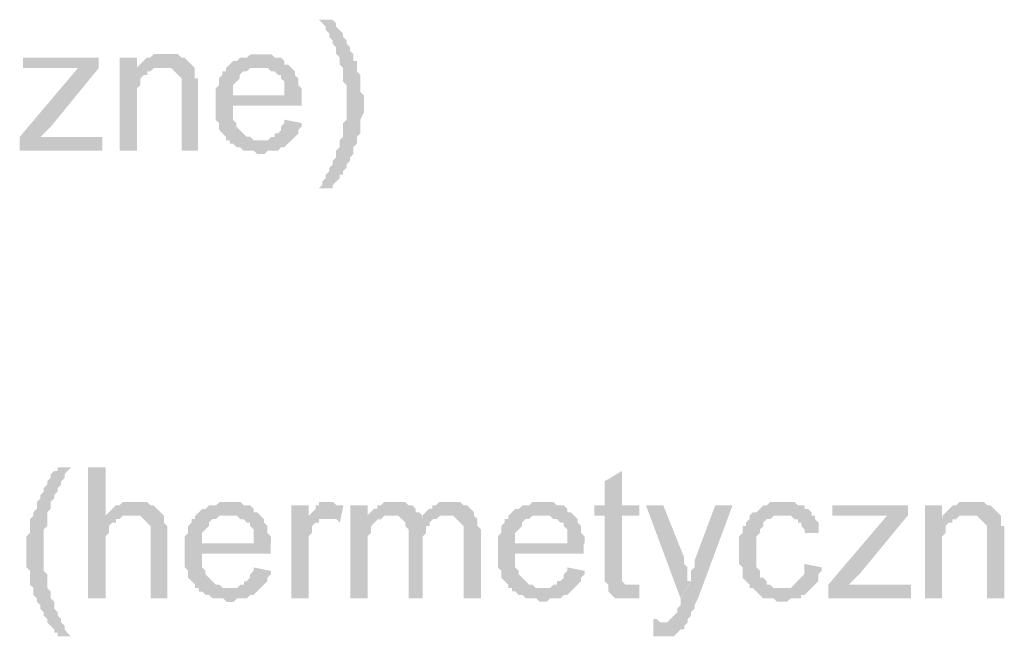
# Model space of a CAD drawing. Header units: millimetres. Extents: x -523 to 1404227, y -783705 to 1038705.
# Tile 236 of 256: x 418416 to 419627, y 248247 to 249005. Entities that reach past the tile are written whole.
import ezdxf

# ---------------------------------------------------------------- set-up
doc = ezdxf.new("R2010")
doc.units = ezdxf.units.MM
doc.linetypes.add('ACAD_ISO08W100', pattern=[36, 24, -3, 6, -3])
doc.layers.add('!!ELEKTRYKA', color=7, linetype='Continuous')

msp = doc.modelspace()

# ---------------------------------------------------------------- hatches: boundary and pattern name
at = {"layer": '!!ELEKTRYKA', "linetype": 'ACAD_ISO08W100'}
for points in [[(418800.77, 249005.16), (418783.74, 249005.16), (418783.74, 249005.16), (418788, 249000.91), (418792.25, 248996.73), (418792.25, 248992.48), (418796.51, 248988.22), (418796.51, 248983.96), (418800.77, 248979.79), (418800.77, 248975.53), (418800.77, 248975.53), (418805.03, 248971.27), (418805.03, 248967.1), (418805.03, 248962.84), (418809.29, 248958.58), (418809.29, 248954.33), (418809.29, 248950.15), (418813.54, 248945.89), (418813.54, 248941.64), (418813.54, 248941.64), (418813.54, 248937.46), (418813.54, 248933.21), (418813.54, 248928.95), (418817.8, 248924.69), (418817.8, 248920.52), (418817.8, 248916.26), (418817.8, 248912), (418817.8, 248907.83), (418817.8, 248903.57), (418817.8, 248903.57), (418817.8, 248899.31), (418817.8, 248895.06), (418817.8, 248890.88), (418817.8, 248886.63), (418817.8, 248882.37), (418813.54, 248878.19), (418813.54, 248873.94), (418813.54, 248869.68), (418813.54, 248865.42), (418813.54, 248861.25), (418809.29, 248856.99), (418809.29, 248852.73), (418809.29, 248848.56), (418805.03, 248844.3), (418805.03, 248840.04), (418805.03, 248835.79), (418800.77, 248831.61), (418800.77, 248827.36), (418796.51, 248823.1), (418796.51, 248818.92), (418792.25, 248814.67), (418792.25, 248810.41), (418788, 248806.15), (418788, 248801.98), (418783.74, 248797.72), (418800.77, 248797.72), (418800.77, 248797.72), (418800.77, 248801.98), (418805.03, 248806.15), (418809.29, 248810.41), (418809.29, 248814.67), (418813.54, 248814.67), (418813.54, 248818.92), (418817.8, 248823.1), (418817.8, 248827.36), (418822.06, 248831.61), (418822.06, 248835.79), (418826.32, 248840.04), (418826.32, 248844.3), (418826.32, 248844.3), (418826.32, 248848.56), (418830.57, 248852.73), (418830.57, 248856.99), (418830.57, 248861.25), (418834.83, 248865.42), (418834.83, 248869.68), (418834.83, 248873.94), (418834.83, 248878.19), (418834.83, 248882.37), (418839.09, 248890.88), (418839.09, 248895.06), (418839.09, 248899.31), (418839.09, 248903.57), (418839.09, 248903.57), (418839.09, 248907.83), (418839.09, 248912), (418834.83, 248916.26), (418834.83, 248920.52), (418834.83, 248924.69), (418834.83, 248928.95), (418834.83, 248933.21), (418834.83, 248937.46), (418830.57, 248941.64), (418830.57, 248945.89), (418830.57, 248950.15), (418830.57, 248954.33), (418826.32, 248954.33), (418826.32, 248958.58), (418826.32, 248962.84), (418822.06, 248967.1), (418822.06, 248971.27), (418817.8, 248975.53), (418817.8, 248979.79), (418813.54, 248983.96), (418813.54, 248988.22), (418809.29, 248992.48), (418805.03, 248996.73), (418805.03, 249000.91)], [(418593.59, 248962.82), (418593.59, 248962.82), (418589.33, 248962.82), (418585.06, 248962.82), (418580.8, 248962.82), (418576.53, 248958.55), (418572.27, 248958.55), (418568, 248954.37), (418568, 248954.37), (418563.74, 248950.11), (418559.47, 248945.84), (418589.33, 248945.84), (418593.59, 248945.84), (418597.85, 248945.84), (418602.12, 248945.84), (418606.38, 248941.66), (418606.38, 248941.66), (418610.65, 248937.4), (418614.91, 248933.22), (418614.91, 248933.22), (418614.91, 248928.95), (418614.91, 248924.69), (418614.91, 248920.51), (418614.91, 248916.24), (418614.91, 248844.26), (418635.38, 248844.26), (418635.38, 248916.24), (418635.38, 248916.24), (418635.38, 248924.69), (418635.38, 248928.95), (418635.38, 248933.22), (418631.12, 248933.22), (418631.12, 248937.4), (418631.12, 248941.66), (418631.12, 248945.84), (418626.85, 248950.11), (418626.85, 248950.11), (418622.59, 248954.37), (418618.33, 248958.55), (418614.91, 248958.55), (418614.91, 248958.55), (418610.65, 248962.82), (418606.38, 248962.82), (418597.85, 248962.82)], [(418712.49, 248962.73), (418708.23, 248962.73), (418703.97, 248962.73), (418699.71, 248962.73), (418695.45, 248958.56), (418691.19, 248958.56), (418686.93, 248958.56), (418682.66, 248954.29), (418678.4, 248954.29), (418674.14, 248950.03), (418669.88, 248945.86), (418712.49, 248945.86), (418712.49, 248945.86), (418716.75, 248945.86), (418721.02, 248945.86), (418725.28, 248941.6), (418729.54, 248941.6), (418733.8, 248937.33), (418737.21, 248937.33), (418737.21, 248933.07), (418737.21, 248933.07), (418741.47, 248928.9), (418741.47, 248924.63), (418741.47, 248920.37), (418741.47, 248911.94), (418678.4, 248911.94), (418762.78, 248911.94), (418762.78, 248916.2), (418762.78, 248920.37), (418758.52, 248924.63), (418758.52, 248928.9), (418758.52, 248933.07), (418754.25, 248937.33), (418754.25, 248941.6), (418749.99, 248945.86), (418749.99, 248945.86), (418745.73, 248950.03), (418741.47, 248950.03), (418741.47, 248954.29), (418737.21, 248958.56), (418733.8, 248958.56), (418729.54, 248958.56), (418725.28, 248962.73), (418721.02, 248962.73), (418716.75, 248962.73)], [(418513.15, 248958.56), (418420.08, 248958.56), (418420.08, 248945.84), (418467.04, 248945.84), (418471.31, 248945.84), (418474.73, 248945.84), (418478.99, 248945.84), (418483.26, 248945.84), (418487.53, 248945.84), (418513.15, 248945.84)], [(418560.1, 248958.47), (418538.77, 248958.47), (418538.77, 248844.15), (418560.1, 248844.15), (418560.1, 248907.71), (418560.1, 248911.89), (418560.1, 248916.15), (418560.1, 248920.42), (418564.36, 248924.6), (418564.36, 248928.86), (418564.36, 248933.13), (418568.63, 248937.31), (418568.63, 248937.31), (418572.89, 248937.31), (418572.89, 248941.58), (418577.16, 248941.58), (418560.1, 248941.58)], [(418513.28, 248945.82), (418487.66, 248945.82), (418415.94, 248861.12), (418415.94, 248844.21), (418441.56, 248861.12), (418454.36, 248873.84)], [(418559.47, 248945.84), (418559.47, 248941.66), (418576.53, 248941.66), (418580.8, 248945.84), (418585.06, 248945.84), (418589.33, 248945.84)], [(418669.55, 248945.85), (418669.55, 248945.85), (418669.55, 248941.67), (418665.29, 248941.67), (418665.29, 248937.41), (418661.03, 248933.15), (418661.03, 248928.97), (418661.03, 248924.71), (418656.77, 248920.45), (418656.77, 248916.27), (418656.77, 248912.01), (418656.77, 248907.75), (418656.77, 248899.31), (418656.77, 248895.05), (418656.77, 248890.87), (418656.77, 248886.61), (418656.77, 248882.35), (418661.03, 248878.17), (418661.03, 248873.91), (418661.03, 248869.65), (418665.29, 248865.47), (418665.29, 248865.47), (418669.55, 248861.21), (418669.55, 248856.95), (418712.17, 248856.95), (418712.17, 248856.95), (418707.91, 248856.95), (418703.65, 248856.95), (418699.39, 248861.21), (418695.12, 248861.21), (418690.86, 248865.47), (418686.6, 248869.65), (418686.6, 248869.65), (418686.6, 248869.65), (418682.34, 248873.91), (418682.34, 248878.17), (418678.08, 248882.35), (418678.08, 248886.61), (418678.08, 248890.87), (418678.08, 248899.31), (418762.46, 248899.31), (418762.46, 248899.31), (418762.46, 248903.57), (418762.46, 248907.75), (418762.46, 248912.01), (418678.08, 248912.01), (418678.08, 248912.01), (418678.08, 248920.45), (418678.08, 248924.71), (418682.34, 248928.97), (418682.34, 248928.97), (418686.6, 248933.15), (418686.6, 248937.41), (418690.86, 248941.67), (418695.12, 248941.67), (418699.39, 248945.85), (418703.65, 248945.85), (418707.91, 248945.85), (418712.17, 248945.85)], [(418741.47, 248882.28), (418741.47, 248878.1), (418737.21, 248873.84), (418737.21, 248869.58), (418733.8, 248865.4), (418729.54, 248865.4), (418729.54, 248861.14), (418725.28, 248861.14), (418721.02, 248856.88), (418716.75, 248856.88), (418712.49, 248856.88), (418669.88, 248856.88), (418674.14, 248856.88), (418674.14, 248852.7), (418678.4, 248852.7), (418682.66, 248848.44), (418686.93, 248848.44), (418691.19, 248844.18), (418695.45, 248844.18), (418699.71, 248844.18), (418703.97, 248844.18), (418708.23, 248840), (418712.49, 248840), (418716.75, 248840), (418721.02, 248844.18), (418725.28, 248844.18), (418729.54, 248844.18), (418733.8, 248844.18), (418737.21, 248848.44), (418741.47, 248848.44), (418745.73, 248852.7), (418745.73, 248852.7), (418749.99, 248856.88), (418754.25, 248861.14), (418754.25, 248861.14), (418758.52, 248865.4), (418758.52, 248869.58), (418762.78, 248873.84), (418762.78, 248878.1)], [(418517.55, 248861.12), (418467.17, 248861.12), (418462.9, 248861.12), (418458.63, 248861.12), (418454.36, 248861.12), (418450.09, 248861.12), (418445.83, 248861.12), (418441.56, 248861.12), (418415.94, 248844.21), (418517.55, 248844.21)], [(418478.86, 248454.76), (418462.64, 248454.76), (418462.64, 248454.76), (418462.64, 248450.49), (418458.37, 248450.49), (418454.1, 248446.31), (418454.1, 248442.04), (418449.84, 248437.86), (418449.84, 248433.59), (418445.57, 248429.32), (418445.57, 248425.13), (418441.3, 248420.87), (418441.3, 248416.68), (418437.03, 248412.41), (418437.03, 248408.23), (418437.03, 248403.96), (418432.76, 248399.69), (418432.76, 248399.69), (418432.76, 248395.51), (418428.49, 248391.24), (418428.49, 248387.06), (418428.49, 248382.79), (418428.49, 248378.52), (418428.49, 248374.33), (418424.22, 248370.07), (418424.22, 248365.88), (418424.22, 248361.61), (418424.22, 248357.43), (418424.22, 248353.16), (418424.22, 248353.16), (418424.22, 248348.89), (418424.22, 248340.44), (418424.22, 248336.26), (418424.22, 248331.99), (418428.49, 248327.72), (418428.49, 248323.53), (418428.49, 248319.27), (418428.49, 248315.08), (418428.49, 248310.81), (418432.76, 248306.63), (418432.76, 248302.36), (418432.76, 248298.09), (418437.03, 248293.91), (418437.03, 248293.91), (418437.03, 248289.64), (418441.3, 248285.46), (418441.3, 248281.19), (418445.57, 248276.92), (418445.57, 248272.73), (418449.84, 248268.47), (418449.84, 248264.28), (418454.1, 248260.01), (418458.37, 248255.74), (418458.37, 248251.56), (418462.64, 248251.56), (418462.64, 248247.29), (418478.86, 248247.29), (418478.86, 248247.29), (418474.59, 248251.56), (418471.18, 248255.74), (418471.18, 248260.01), (418466.91, 248264.28), (418466.91, 248268.47), (418462.64, 248272.73), (418462.64, 248276.92), (418458.37, 248281.19), (418458.37, 248285.46), (418458.37, 248289.64), (418454.1, 248293.91), (418454.1, 248298.09), (418454.1, 248302.36), (418449.84, 248306.63), (418449.84, 248310.81), (418449.84, 248315.08), (418449.84, 248319.27), (418449.84, 248323.53), (418445.57, 248327.72), (418445.57, 248331.99), (418445.57, 248336.26), (418445.57, 248340.44), (418445.57, 248344.71), (418445.57, 248348.89), (418445.57, 248353.16), (418445.57, 248353.16), (418445.57, 248357.43), (418445.57, 248361.61), (418445.57, 248365.88), (418445.57, 248370.07), (418445.57, 248374.33), (418445.57, 248378.52), (418449.84, 248382.79), (418449.84, 248387.06), (418449.84, 248391.24), (418449.84, 248395.51), (418449.84, 248399.69), (418454.1, 248403.96), (418454.1, 248408.23), (418454.1, 248412.41), (418458.37, 248416.68), (418458.37, 248420.87), (418462.64, 248425.13), (418462.64, 248425.13), (418462.64, 248429.32), (418462.64, 248429.32), (418466.91, 248433.59), (418466.91, 248437.86), (418471.18, 248442.04), (418471.18, 248446.31), (418474.59, 248450.49)], [(418521.46, 248454.85), (418500.13, 248454.85), (418500.13, 248293.92), (418521.46, 248293.92), (418521.46, 248357.4), (418521.46, 248361.67), (418521.46, 248365.93), (418521.46, 248370.12), (418525.73, 248374.38), (418525.73, 248378.65), (418525.73, 248382.83), (418529.99, 248387.1), (418534.26, 248387.1), (418534.26, 248391.28), (418538.53, 248391.28), (418542.79, 248395.54), (418547.06, 248395.54), (418551.33, 248395.54), (418521.46, 248395.54)], [(419156.53, 248450.54), (419135.3, 248437.88), (419135.3, 248408.24), (419122.55, 248408.24), (419122.55, 248395.49), (419135.3, 248395.49), (419135.3, 248327.79), (419135.3, 248327.79), (419135.3, 248319.3), (419135.3, 248315.05), (419139.54, 248310.89), (419169.28, 248310.89), (419165.03, 248310.89), (419160.78, 248310.89), (419160.78, 248310.89), (419156.53, 248315.05), (419156.53, 248315.05), (419156.53, 248319.3), (419156.53, 248327.79), (419156.53, 248395.49), (419177.77, 248395.49), (419177.77, 248408.24), (419156.53, 248408.24)], [(418555.65, 248412.4), (418555.65, 248412.4), (418551.38, 248412.4), (418547.11, 248412.4), (418542.85, 248412.4), (418538.58, 248408.22), (418534.32, 248408.22), (418530.05, 248403.95), (418530.05, 248403.95), (418525.78, 248399.77), (418521.52, 248395.51), (418551.38, 248395.51), (418555.65, 248395.51), (418559.91, 248395.51), (418564.18, 248395.51), (418568.44, 248391.24), (418572.71, 248387.06), (418572.71, 248387.06), (418572.71, 248387.06), (418576.98, 248382.8), (418576.98, 248378.53), (418576.98, 248374.35), (418576.98, 248365.9), (418576.98, 248293.89), (418597.45, 248293.89), (418597.45, 248365.9), (418597.45, 248374.35), (418597.45, 248378.53), (418597.45, 248382.8), (418593.19, 248387.06), (418593.19, 248391.24), (418593.19, 248391.24), (418593.19, 248395.51), (418588.92, 248399.77), (418584.65, 248403.95), (418584.65, 248403.95), (418580.39, 248408.22), (418576.98, 248408.22), (418576.98, 248408.22), (418572.71, 248412.4), (418568.44, 248412.4), (418559.91, 248412.4)], [(418674.55, 248412.34), (418670.29, 248412.34), (418666.03, 248412.34), (418661.76, 248412.34), (418657.5, 248408.16), (418653.24, 248408.16), (418648.98, 248408.16), (418644.71, 248403.9), (418640.45, 248403.9), (418636.19, 248399.64), (418631.93, 248395.46), (418674.55, 248395.46), (418674.55, 248395.46), (418678.81, 248395.46), (418683.08, 248395.46), (418687.34, 248391.2), (418691.6, 248391.2), (418695.01, 248386.93), (418699.28, 248386.93), (418699.28, 248382.76), (418699.28, 248382.76), (418703.54, 248378.49), (418703.54, 248374.23), (418703.54, 248370.05), (418703.54, 248361.61), (418640.45, 248361.61), (418724.85, 248361.61), (418724.85, 248365.79), (418724.85, 248370.05), (418720.59, 248374.23), (418720.59, 248378.49), (418720.59, 248382.76), (418716.33, 248386.93), (418716.33, 248391.2), (418712.06, 248395.46), (418712.06, 248395.46), (418707.8, 248399.64), (418703.54, 248399.64), (418703.54, 248403.9), (418699.28, 248408.16), (418695.01, 248408.16), (418691.6, 248408.16), (418687.34, 248412.34), (418683.08, 248412.34), (418678.81, 248412.34)], [(418771.22, 248408.26), (418749.93, 248408.26), (418749.93, 248293.95), (418771.22, 248293.95), (418771.22, 248353.23), (418771.22, 248357.41), (418771.22, 248361.66), (418771.22, 248365.92), (418771.22, 248370.1), (418775.48, 248374.36), (418775.48, 248378.61), (418775.48, 248378.61), (418775.48, 248382.87), (418779.74, 248387.05), (418784, 248387.05), (418784, 248391.31), (418788.26, 248391.31), (418792.51, 248391.31), (418771.22, 248391.31)], [(418796.87, 248412.46), (418792.61, 248412.46), (418788.35, 248412.46), (418784.09, 248412.46), (418784.09, 248408.2), (418779.83, 248408.2), (418779.83, 248403.95), (418775.58, 248399.77), (418771.32, 248395.51), (418771.32, 248391.26), (418792.61, 248391.26), (418796.87, 248391.26), (418801.13, 248391.26), (418805.38, 248391.26), (418809.64, 248387), (418813.9, 248408.2), (418809.64, 248408.2), (418805.38, 248408.2), (418801.13, 248412.46), (418801.13, 248412.46)], [(418843.66, 248408.16), (418822.38, 248408.16), (418822.38, 248293.82), (418843.66, 248293.82), (418843.66, 248353.16), (418843.66, 248357.33), (418843.66, 248361.59), (418843.66, 248365.84), (418843.66, 248370.02), (418847.92, 248374.27), (418847.92, 248378.53), (418847.92, 248382.79), (418852.18, 248386.96), (418852.18, 248386.96), (418856.43, 248391.21), (418860.69, 248391.21), (418843.66, 248395.47)], [(418877.13, 248412.48), (418872.88, 248412.48), (418868.62, 248412.48), (418864.36, 248412.48), (418860.11, 248408.22), (418855.85, 248408.22), (418855.85, 248403.97), (418851.59, 248403.97), (418847.34, 248399.79), (418843.08, 248395.54), (418872.88, 248395.54), (418872.88, 248395.54), (418877.13, 248395.54), (418881.39, 248395.54), (418885.64, 248391.28), (418911.18, 248391.28), (418911.18, 248395.54), (418906.92, 248399.79), (418902.67, 248399.79), (418902.67, 248403.97), (418898.41, 248408.22), (418898.41, 248408.22), (418894.16, 248408.22), (418889.9, 248412.48), (418885.64, 248412.48), (418881.39, 248412.48)], [(418944.74, 248412.45), (418940.49, 248412.45), (418936.23, 248412.45), (418931.98, 248412.45), (418927.72, 248408.28), (418923.47, 248408.28), (418923.47, 248404.03), (418919.22, 248404.03), (418914.96, 248399.77), (418910.71, 248395.52), (418940.49, 248395.52), (418944.74, 248395.52), (418948.99, 248395.52), (418953.25, 248391.35), (418953.25, 248391.35), (418957.5, 248387.1), (418961.76, 248382.84), (418961.76, 248382.84), (418961.76, 248378.59), (418961.76, 248374.42), (418961.76, 248365.91), (418961.76, 248293.93), (418983.03, 248293.93), (418983.03, 248374.42), (418983.03, 248374.42), (418983.03, 248378.59), (418978.77, 248382.84), (418978.77, 248391.35), (418978.77, 248391.35), (418974.52, 248395.52), (418974.52, 248399.77), (418970.26, 248404.03), (418970.26, 248404.03), (418966.01, 248408.28), (418961.76, 248408.28), (418957.5, 248412.45), (418953.25, 248412.45), (418948.99, 248412.45)], [(419059.48, 248412.42), (419055.23, 248412.42), (419050.98, 248412.42), (419046.73, 248412.42), (419042.48, 248408.17), (419038.23, 248408.17), (419033.98, 248408.17), (419029.73, 248403.92), (419025.48, 248403.92), (419021.23, 248399.67), (419016.98, 248395.5), (419059.48, 248395.5), (419059.48, 248395.5), (419063.73, 248395.5), (419067.98, 248395.5), (419072.23, 248391.25), (419076.49, 248391.25), (419080.74, 248387), (419084.99, 248387), (419084.99, 248382.75), (419084.99, 248382.75), (419089.24, 248378.5), (419089.24, 248374.33), (419089.24, 248370.08), (419089.24, 248361.58), (419025.48, 248361.58), (419110.49, 248361.58), (419110.49, 248365.83), (419110.49, 248370.08), (419106.24, 248374.33), (419106.24, 248378.5), (419106.24, 248382.75), (419101.99, 248387), (419101.99, 248391.25), (419097.74, 248395.5), (419097.74, 248395.5), (419093.49, 248399.67), (419089.24, 248399.67), (419089.24, 248403.92), (419084.99, 248408.17), (419080.74, 248408.17), (419076.49, 248408.17), (419072.23, 248412.42), (419067.98, 248412.42), (419063.73, 248412.42)], [(419207.27, 248408.22), (419186.04, 248408.22), (419228.49, 248293.93), (419241.23, 248315.08), (419236.98, 248315.08), (419236.98, 248323.57), (419236.98, 248327.81), (419236.98, 248332.06), (419232.74, 248336.22), (419232.74, 248340.46), (419232.74, 248344.71)], [(419292.43, 248408.2), (419271.21, 248408.2), (419245.74, 248340.45), (419245.74, 248340.45), (419245.74, 248336.21), (419245.74, 248331.96), (419241.49, 248327.72), (419241.49, 248323.47), (419241.49, 248319.23), (419241.49, 248315.07), (419228.76, 248293.84), (419228.76, 248293.84), (419228.76, 248289.6), (419228.76, 248285.44), (419224.51, 248281.19), (419224.51, 248276.95), (419220.27, 248272.7), (419220.27, 248272.7), (419220.27, 248272.7), (419216.02, 248268.46), (419216.02, 248268.46), (419211.78, 248264.21), (419203.29, 248264.21), (419237.25, 248264.21), (419237.25, 248268.46), (419237.25, 248268.46), (419241.49, 248272.7), (419241.49, 248276.95), (419245.74, 248281.19), (419245.74, 248285.44), (419249.98, 248293.84)], [(419355.73, 248412.41), (419351.49, 248412.41), (419347.25, 248412.41), (419343.01, 248412.41), (419338.76, 248412.41), (419334.52, 248408.17), (419330.28, 248408.17), (419326.04, 248403.93), (419326.04, 248403.93), (419321.8, 248399.69), (419317.55, 248399.69), (419313.31, 248395.45), (419313.31, 248391.29), (419309.07, 248387.05), (419309.07, 248382.8), (419304.83, 248382.8), (419304.83, 248378.56), (419304.83, 248374.32), (419300.59, 248370.08), (419300.59, 248365.84), (419300.59, 248361.59), (419300.59, 248357.35), (419300.59, 248353.11), (419300.59, 248344.71), (419300.59, 248340.47), (419300.59, 248336.23), (419304.83, 248331.98), (419304.83, 248327.74), (419304.83, 248323.5), (419304.83, 248319.26), (419309.07, 248315.02), (419309.07, 248315.02), (419313.31, 248310.77), (419313.31, 248306.62), (419351.49, 248306.62), (419351.49, 248306.62), (419347.25, 248306.62), (419343.01, 248306.62), (419338.76, 248310.77), (419334.52, 248310.77), (419334.52, 248315.02), (419330.28, 248319.26), (419330.28, 248319.26), (419326.04, 248319.26), (419326.04, 248323.5), (419326.04, 248327.74), (419321.8, 248331.98), (419321.8, 248336.23), (419321.8, 248340.47), (419321.8, 248344.71), (419321.8, 248353.11), (419321.8, 248353.11), (419321.8, 248357.35), (419321.8, 248361.59), (419321.8, 248365.84), (419321.8, 248370.08), (419326.04, 248374.32), (419326.04, 248378.56), (419330.28, 248382.8), (419330.28, 248387.05), (419330.28, 248387.05), (419334.52, 248391.29), (419338.76, 248391.29), (419343.01, 248395.45), (419347.25, 248395.45), (419351.49, 248395.45), (419355.73, 248395.45), (419389.67, 248395.45), (419389.67, 248399.69), (419385.43, 248403.93), (419381.18, 248403.93), (419381.18, 248408.17), (419376.94, 248408.17), (419372.7, 248408.17), (419368.46, 248412.41), (419364.22, 248412.41), (419359.97, 248412.41)], [(419508.38, 248408.17), (419415.14, 248408.17), (419415.14, 248395.46), (419461.76, 248395.46), (419466, 248395.46), (419470.24, 248395.46), (419474.47, 248395.46), (419478.71, 248395.46), (419482.95, 248395.46), (419508.38, 248395.46)], [(419550.17, 248408.18), (419528.99, 248408.18), (419528.99, 248293.92), (419550.17, 248293.92), (419550.17, 248357.44), (419550.17, 248361.68), (419550.17, 248365.91), (419550.17, 248370.15), (419554.4, 248374.38), (419554.4, 248378.62), (419554.4, 248382.85), (419558.64, 248387.09), (419558.64, 248387.09), (419562.87, 248387.09), (419562.87, 248391.32), (419567.11, 248391.32), (419550.17, 248391.32)], [(419584.26, 248412.4), (419584.26, 248412.4), (419580.03, 248412.4), (419575.79, 248412.4), (419571.56, 248412.4), (419567.32, 248408.16), (419563.09, 248408.16), (419558.85, 248403.93), (419558.85, 248403.93), (419554.62, 248399.7), (419550.38, 248395.46), (419580.03, 248395.46), (419584.26, 248395.46), (419588.49, 248395.46), (419592.73, 248395.46), (419596.96, 248391.23), (419596.96, 248391.23), (419601.2, 248386.99), (419605.43, 248382.76), (419605.43, 248382.76), (419605.43, 248378.52), (419605.43, 248374.29), (419605.43, 248370.06), (419605.43, 248365.82), (419605.43, 248293.84), (419626.6, 248293.84), (419626.6, 248365.82), (419626.6, 248365.82), (419626.6, 248374.29), (419626.6, 248378.52), (419626.6, 248382.76), (419622.37, 248382.76), (419622.37, 248386.99), (419622.37, 248391.23), (419622.37, 248395.46), (419618.13, 248399.7), (419618.13, 248399.7), (419613.9, 248403.93), (419609.67, 248408.16), (419605.43, 248408.16), (419605.43, 248408.16), (419601.2, 248412.4), (419596.96, 248412.4), (419588.49, 248412.4)], [(418631.6, 248395.48), (418631.6, 248395.48), (418631.6, 248391.31), (418627.34, 248391.31), (418627.34, 248387.04), (418623.08, 248382.78), (418623.08, 248378.6), (418623.08, 248374.34), (418618.82, 248370.08), (418618.82, 248365.9), (418618.82, 248361.64), (418618.82, 248357.37), (418618.82, 248348.93), (418618.82, 248344.75), (418618.82, 248340.49), (418618.82, 248336.23), (418618.82, 248332.05), (418623.08, 248327.79), (418623.08, 248323.52), (418623.08, 248319.35), (418627.34, 248315.08), (418627.34, 248315.08), (418631.6, 248310.82), (418631.6, 248306.64), (418674.23, 248306.64), (418674.23, 248306.64), (418669.97, 248306.64), (418665.71, 248306.64), (418661.45, 248310.82), (418657.18, 248310.82), (418652.92, 248315.08), (418648.66, 248319.35), (418648.66, 248319.35), (418648.66, 248319.35), (418644.39, 248323.52), (418644.39, 248327.79), (418640.13, 248332.05), (418640.13, 248336.23), (418640.13, 248340.49), (418640.13, 248348.93), (418724.54, 248348.93), (418724.54, 248348.93), (418724.54, 248353.19), (418724.54, 248357.37), (418724.54, 248361.64), (418640.13, 248361.64), (418640.13, 248361.64), (418640.13, 248370.08), (418640.13, 248374.34), (418644.39, 248378.6), (418644.39, 248378.6), (418648.66, 248382.78), (418648.66, 248387.04), (418652.92, 248391.31), (418657.18, 248391.31), (418661.45, 248395.48), (418665.71, 248395.48), (418669.97, 248395.48), (418674.23, 248395.48)], [(418843.08, 248395.54), (418843.08, 248395.54), (418860.11, 248391.28), (418864.36, 248395.54), (418868.62, 248395.54), (418872.88, 248395.54)], [(418911.39, 248395.43), (418911.39, 248391.26), (418885.87, 248391.26), (418890.12, 248387), (418890.12, 248387), (418890.12, 248382.75), (418894.38, 248378.49), (418894.38, 248374.32), (418894.38, 248370.07), (418894.38, 248293.82), (418911.39, 248293.82), (418911.39, 248361.56), (418911.39, 248361.56), (418911.39, 248370.07), (418915.65, 248374.32), (418915.65, 248378.49), (418915.65, 248382.75), (418919.9, 248382.75), (418919.9, 248387), (418919.9, 248387), (418924.16, 248391.26), (418928.41, 248391.26), (418932.67, 248395.43), (418936.92, 248395.43), (418941.18, 248395.43)], [(419016.62, 248395.54), (419016.62, 248395.54), (419016.62, 248391.29), (419012.37, 248391.29), (419012.37, 248387.12), (419008.12, 248382.87), (419008.12, 248378.62), (419008.12, 248374.37), (419003.86, 248370.12), (419003.86, 248365.95), (419003.86, 248361.7), (419003.86, 248357.45), (419003.86, 248348.95), (419003.86, 248344.78), (419003.86, 248340.53), (419003.86, 248336.28), (419003.86, 248332.03), (419008.12, 248327.78), (419008.12, 248323.61), (419008.12, 248319.36), (419012.37, 248315.11), (419012.37, 248315.11), (419016.62, 248310.86), (419016.62, 248306.69), (419059.13, 248306.69), (419059.13, 248306.69), (419054.88, 248306.69), (419050.63, 248306.69), (419046.38, 248310.86), (419042.12, 248310.86), (419037.87, 248315.11), (419033.62, 248319.36), (419033.62, 248319.36), (419033.62, 248319.36), (419029.37, 248323.61), (419029.37, 248327.78), (419025.12, 248332.03), (419025.12, 248336.28), (419025.12, 248340.53), (419025.12, 248348.95), (419109.29, 248348.95), (419109.29, 248348.95), (419109.29, 248353.2), (419109.29, 248357.45), (419109.29, 248361.7), (419025.12, 248361.7), (419025.12, 248361.7), (419025.12, 248370.12), (419025.12, 248374.37), (419029.37, 248378.62), (419029.37, 248378.62), (419033.62, 248382.87), (419033.62, 248387.12), (419037.87, 248391.29), (419042.12, 248391.29), (419046.38, 248395.54), (419050.63, 248395.54), (419054.88, 248395.54), (419059.13, 248395.54)], [(419389.71, 248395.44), (419355.79, 248395.44), (419355.79, 248395.44), (419360.03, 248395.44), (419364.27, 248395.44), (419368.51, 248391.2), (419372.75, 248391.2), (419372.75, 248386.96), (419376.99, 248386.96), (419376.99, 248382.72), (419381.23, 248378.48), (419381.23, 248374.33), (419398.19, 248374.33), (419398.19, 248378.48), (419398.19, 248382.72), (419398.19, 248386.96), (419393.95, 248391.2), (419393.95, 248395.44)], [(419507.79, 248395.55), (419482.36, 248395.55), (419410.3, 248310.87), (419410.3, 248293.91), (419435.74, 248310.87), (419448.45, 248323.58)], [(419550.38, 248395.46), (419550.38, 248391.23), (419567.32, 248391.23), (419571.56, 248395.46), (419575.79, 248395.46), (419580.03, 248395.46)], [(418703.54, 248331.95), (418703.54, 248327.68), (418699.28, 248323.51), (418699.28, 248319.25), (418695.01, 248314.98), (418691.6, 248314.98), (418691.6, 248310.81), (418687.34, 248310.81), (418683.08, 248306.54), (418678.81, 248306.54), (418674.55, 248306.54), (418631.93, 248306.54), (418636.19, 248306.54), (418636.19, 248302.28), (418640.45, 248302.28), (418644.71, 248298.1), (418648.98, 248298.1), (418653.24, 248293.84), (418657.5, 248293.84), (418661.76, 248293.84), (418666.03, 248293.84), (418670.29, 248289.58), (418674.55, 248289.58), (418678.81, 248289.58), (418683.08, 248293.84), (418687.34, 248293.84), (418691.6, 248293.84), (418695.01, 248293.84), (418699.28, 248298.1), (418703.54, 248298.1), (418707.8, 248302.28), (418707.8, 248302.28), (418712.06, 248306.54), (418716.33, 248310.81), (418716.33, 248310.81), (418720.59, 248314.98), (418720.59, 248319.25), (418724.85, 248323.51), (418724.85, 248327.68)], [(419089.24, 248332), (419089.24, 248327.75), (419084.99, 248323.5), (419084.99, 248319.24), (419080.74, 248315.08), (419076.49, 248315.08), (419076.49, 248310.83), (419072.23, 248310.83), (419067.98, 248306.58), (419063.73, 248306.58), (419059.48, 248306.58), (419016.98, 248306.58), (419021.23, 248306.58), (419021.23, 248302.33), (419025.48, 248302.33), (419029.73, 248298.08), (419033.98, 248298.08), (419038.23, 248293.91), (419042.48, 248293.91), (419046.73, 248293.91), (419050.98, 248293.91), (419055.23, 248289.66), (419059.48, 248289.66), (419063.73, 248289.66), (419067.98, 248293.91), (419072.23, 248293.91), (419076.49, 248293.91), (419080.74, 248293.91), (419084.99, 248298.08), (419089.24, 248298.08), (419093.49, 248302.33), (419093.49, 248302.33), (419097.74, 248306.58), (419101.99, 248310.83), (419101.99, 248310.83), (419106.24, 248315.08), (419106.24, 248319.24), (419110.49, 248323.5), (419110.49, 248327.75)], [(419380.87, 248336.22), (419380.87, 248332.07), (419380.87, 248327.83), (419380.87, 248323.58), (419376.63, 248319.34), (419376.63, 248319.34), (419372.39, 248315.1), (419368.15, 248310.86), (419368.15, 248310.86), (419363.91, 248306.62), (419359.67, 248306.62), (419351.18, 248306.62), (419313.01, 248306.62), (419317.25, 248306.62), (419321.49, 248302.38), (419325.73, 248298.13), (419325.73, 248298.13), (419329.97, 248293.89), (419334.22, 248293.89), (419338.46, 248293.89), (419342.7, 248293.89), (419346.94, 248289.74), (419355.42, 248289.74), (419359.67, 248289.74), (419363.91, 248293.89), (419368.15, 248293.89), (419372.39, 248293.89), (419376.63, 248293.89), (419376.63, 248298.13), (419380.87, 248298.13), (419385.12, 248302.38), (419385.12, 248302.38), (419389.36, 248306.62), (419393.6, 248310.86), (419393.6, 248310.86), (419397.84, 248315.1), (419397.84, 248319.34), (419397.84, 248323.58), (419402.08, 248327.83), (419402.08, 248332.07)], [(419178.03, 248310.8), (419173.78, 248310.8), (419169.53, 248310.8), (419139.8, 248310.8), (419139.8, 248306.55), (419139.8, 248306.55), (419139.8, 248302.3), (419144.05, 248298.06), (419148.3, 248293.89), (419152.55, 248293.89), (419152.55, 248293.89), (419161.04, 248293.89), (419165.29, 248293.89), (419165.29, 248293.89), (419169.53, 248293.89), (419173.78, 248293.89), (419178.03, 248293.89)], [(419512.03, 248310.87), (419461.17, 248310.87), (419456.93, 248310.87), (419452.69, 248310.87), (419448.45, 248310.87), (419444.21, 248310.87), (419439.98, 248310.87), (419435.74, 248310.87), (419410.3, 248293.91), (419512.03, 248293.91)], [(419195.01, 248268.4), (419195.01, 248247.26), (419199.25, 248247.26), (419203.5, 248247.26), (419207.74, 248247.26), (419211.99, 248247.26), (419216.24, 248247.26), (419220.48, 248247.26), (419224.73, 248251.5), (419224.73, 248251.5), (419228.97, 248255.75), (419233.22, 248255.75), (419233.22, 248259.99), (419237.46, 248264.24), (419203.5, 248264.24), (419203.5, 248264.24), (419199.25, 248268.4)]]:
    msp.add_hatch(color=7, dxfattribs=at).paths.add_polyline_path(points)

doc.saveas('drawing.dxf')
